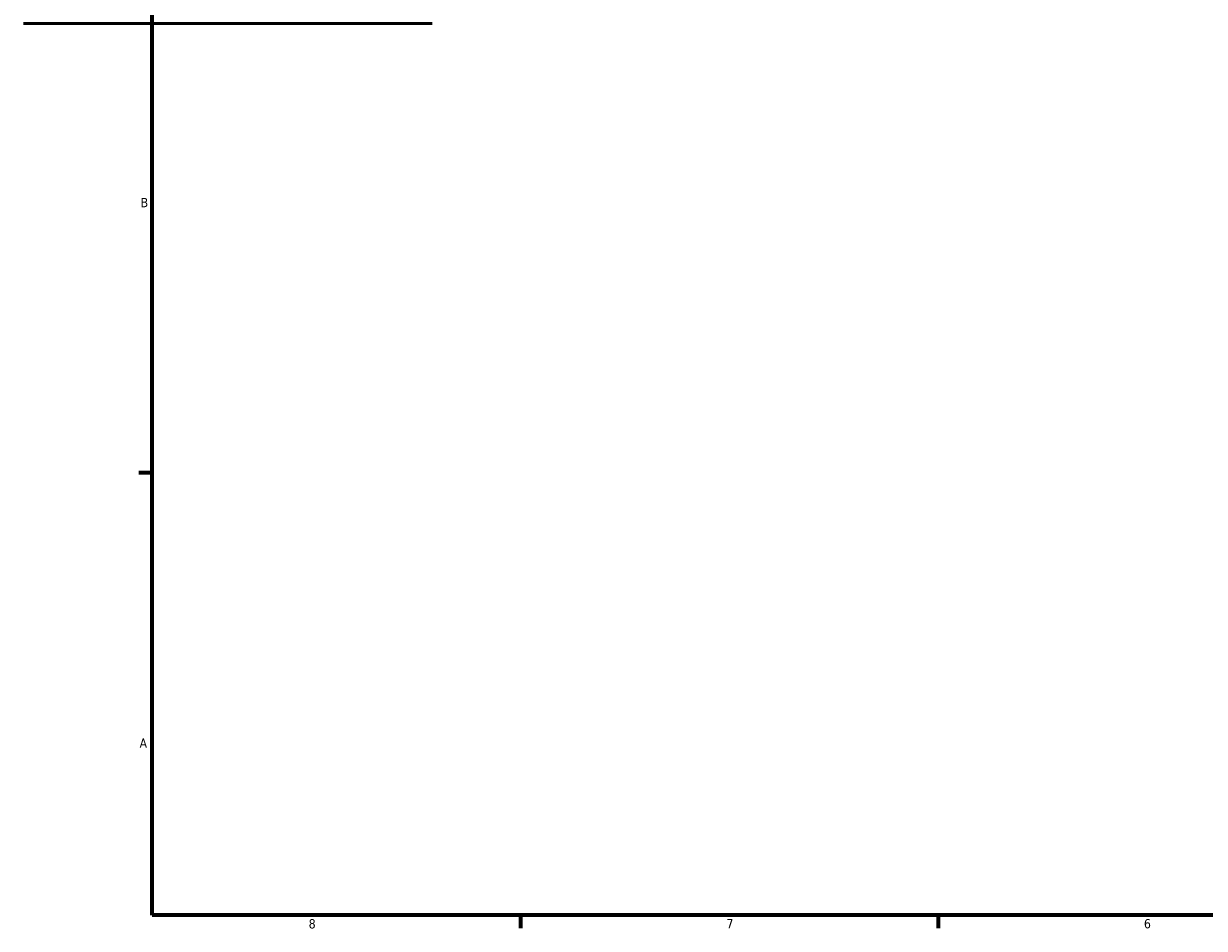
# Model space of a CAD drawing. Header units: inches. Extents: x -3.1 to 51.5, y -2.6 to 50.
# Tile 1 of 9: x -0.8 to 11.2, y 0.9 to 10.1. Entities that reach past the tile are written whole.
import ezdxf

# ---------------------------------------------------------------- set-up
doc = ezdxf.new("R2010")
doc.units = ezdxf.units.IN
doc.header["$MEASUREMENT"] = 0
doc.layers.add('Border (ANSI)', color=7, linetype='Continuous', lineweight=70)
doc.layers.add('Visible (ANSI)', color=7, linetype='Continuous', lineweight=50)
doc.styles.add('Note Text (ANSI)', font='tahoma.ttf')

# ---------------------------------------------------------------- blocks, each defined once
blk = doc.blocks.new('Borders Default Border')
at = {"layer": 'Border (ANSI)'}
for p, q in [((0.5, 5.5), (0.366, 5.5)), ((4.25, 1), (4.25, 0.866)), ((8.5, 1), (8.5, 0.866))]:
    blk.add_line(p, q, dxfattribs=at)
at = {"layer": 'Border (ANSI)', "flags": 128}
blk.add_lwpolyline([(0.5, 1), (0.5, 21), (33.5, 21), (33.5, 1), (0.5, 1)], dxfattribs=at)
at = {"layer": 'Border (ANSI)', "color": 5, "true_color": 0x0000ff, "char_height": 0.0945, "attachment_point": 7, "style": 'Note Text (ANSI)'}
for s, insert in [('B', (0.384, 8.203)), ('A', (0.373, 2.703)), ('8', (2.094, 0.863)), ('7', (6.346, 0.866)), ('6', (10.595, 0.864))]:
    blk.add_mtext(s, dxfattribs=dict(at, insert=insert))

msp = doc.modelspace()

# ---------------------------------------------------------------- linework, layer by layer
at = {"layer": 'Visible (ANSI)'}
msp.add_line((-0.8072, 10.071), (3.3508, 10.071), dxfattribs=at)

# ---------------------------------------------------------------- block references
msp.add_blockref('Borders Default Border', (0, 0))

doc.saveas('drawing.dxf')
